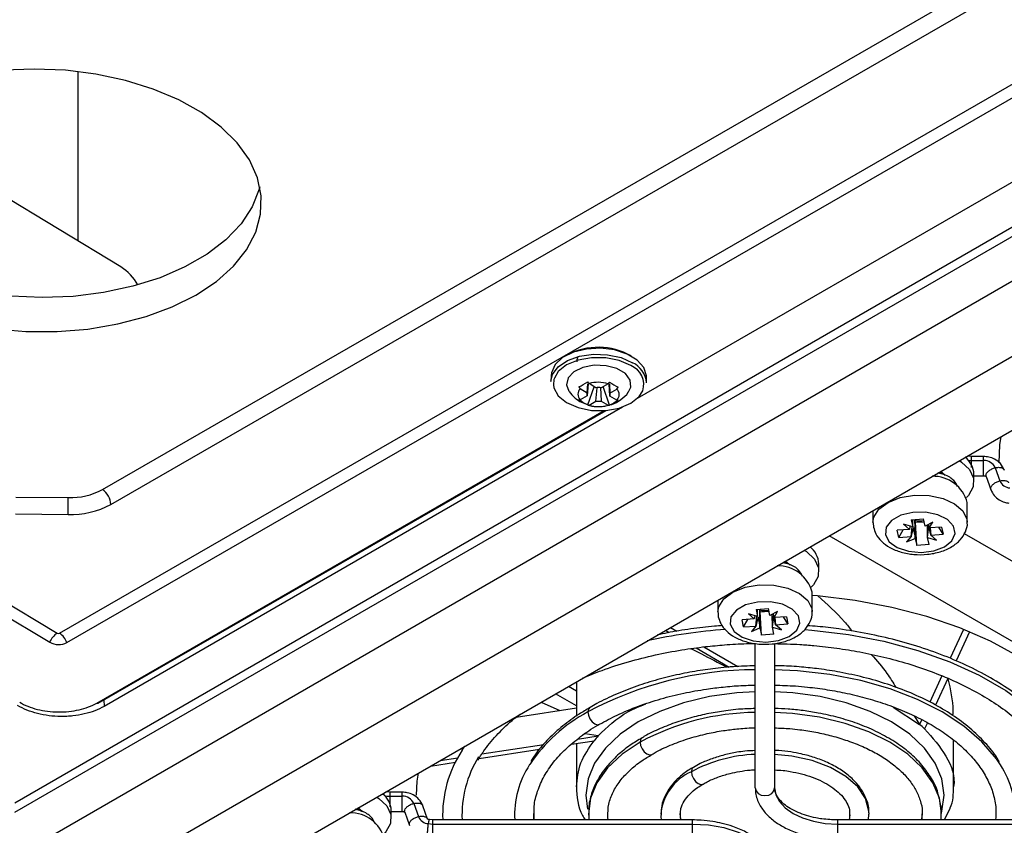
# Model space of a CAD drawing. Header units: millimetres. Extents: x 82 to 1337, y -230 to 1154.
# Tile 25 of 217: x 1120 to 1201, y -192 to -126. Entities that reach past the tile are written whole.
import ezdxf

# ---------------------------------------------------------------- set-up
doc = ezdxf.new("R2010")
doc.units = ezdxf.units.MM

msp = doc.modelspace()

# ---------------------------------------------------------------- linework, layer by layer
at = {"color": 7, "linetype": 'Continuous', "lineweight": 25}
for p, q in [((1119.524, -190.6), (1274.951, -100.874)), ((1275.651, -101.278), (1119.518, -191.412)), ((1123.233, -176.576), (1251.706, -102.557)), ((1278.84, -103.12), (1116.329, -196.935)), ((1123.839, -177.347), (1252.312, -103.327)), ((1126.778, -164.707), (1232.821, -103.61)), ((1127.472, -165.939), (1233.515, -104.842)), ((1284.236, -106.235), (1121.54, -200.157)), ((1130.647, -200.987), (1285.735, -111.457)), ((1124.766, -144.154), (1124.766, -130.142)), ((1215.593, -131.438), (1171.005, -157.179)), ((1128.305, -146.299), (1107.363, -133.605)), ((1061.921, -139.991), (1123.038, -176.574)), ((1163.88, -155.277), (1163.872, -155.763)), ((1171.771, -155.883), (1171.779, -155.398)), ((1166.948, -155.947), (1166.861, -156.954)), ((1166.862, -156.7), (1166.932, -155.947)), ((1166.914, -157.7), (1167.455, -156.199)), ((1167.59, -156.28), (1167.019, -155.939)), ((1167.59, -157.389), (1167.683, -156.295)), ((1167.96, -156.273), (1168.023, -157.394)), ((1168.594, -155.954), (1168.023, -156.284)), ((1168.7, -157.718), (1168.19, -156.187)), ((1168.751, -156.973), (1168.694, -155.965)), ((1168.705, -155.964), (1168.751, -156.719)), ((1166.291, -156.359), (1166.862, -156.7)), ((1166.861, -156.954), (1166.291, -157.284)), ((1168.751, -156.719), (1169.322, -156.389)), ((1169.322, -157.314), (1168.751, -156.973)), ((1169.797, -157.876), (1126.911, -182.633)), ((1166.261, -157.412), (1166.888, -157.673)), ((1167.019, -157.719), (1167.59, -157.389)), ((1168.023, -157.394), (1168.594, -157.735)), ((1126.432, -182.366), (1168.44, -158.163)), ((1198.66, -161.972), (1198.388, -161.947)), ((1199.652, -161.974), (1198.66, -161.974)), ((1198.66, -162.305), (1199.652, -162.305)), ((1196.434, -163.506), (1196.092, -163.207)), ((1198.853, -164.064), (1198.853, -163.436)), ((1198.853, -163.563), (1199.652, -163.563)), ((1199.864, -163.621), (1200.246, -164.707)), ((1200.613, -162.897), (1200.995, -163.982)), ((1119.605, -165.319), (1123.948, -165.365)), ((1198.303, -167.412), (1198.303, -165.779)), ((1119.592, -166.715), (1123.935, -166.762)), ((1190.503, -166.433), (1190.503, -167.412)), ((1190.527, -167.445), (1190.546, -167.822)), ((1193.791, -167.792), (1193.039, -167.559)), ((1193.039, -167.559), (1193.521, -167.991)), ((1193.667, -167.205), (1194.689, -167.133)), ((1193.667, -167.205), (1193.791, -167.792)), ((1193.791, -167.792), (1193.799, -167.253)), ((1194.011, -167.41), (1193.974, -167.235)), ((1194.011, -167.41), (1194.737, -167.359)), ((1194.116, -169.324), (1194.011, -167.41)), ((1194.814, -167.72), (1194.689, -167.133)), ((1195.447, -167.389), (1194.814, -167.72)), ((1195.014, -168.665), (1195.001, -167.622)), ((1195.159, -167.876), (1195.447, -167.389)), ((1221.553, -188.546), (1186.876, -168.527)), ((1193.521, -167.991), (1192.505, -168.063)), ((1192.629, -168.653), (1192.505, -168.063)), ((1192.629, -168.653), (1192.993, -168.029)), ((1193.646, -168.582), (1193.729, -167.773)), ((1196.176, -167.804), (1195.159, -167.876)), ((1195.222, -167.871), (1195.284, -168.466)), ((1195.284, -168.466), (1196.301, -168.394)), ((1195.766, -168.899), (1195.284, -168.466)), ((1196.301, -168.394), (1195.938, -167.821)), ((1196.176, -167.804), (1196.301, -168.394)), ((1198.053, -168.333), (1225.202, -184.005)), ((1192.629, -168.653), (1193.646, -168.582)), ((1193.646, -168.582), (1193.284, -169.036)), ((1193.284, -169.036), (1193.991, -168.737)), ((1193.991, -168.737), (1194.116, -169.324)), ((1195.138, -169.252), (1194.116, -169.324)), ((1195.138, -169.252), (1195.014, -168.665)), ((1195.014, -168.665), (1195.766, -168.899)), ((1183.258, -170.615), (1183.531, -170.838)), ((1186.019, -171.473), (1186.019, -170.845)), ((1185.469, -174.821), (1185.469, -173.188)), ((1177.669, -173.842), (1177.669, -174.821)), ((1117.445, -174.355), (1122.418, -177.332)), ((1177.693, -174.854), (1177.712, -175.231)), ((1180.957, -175.201), (1180.205, -174.968)), ((1180.205, -174.968), (1180.687, -175.4)), ((1180.833, -174.614), (1181.855, -174.542)), ((1180.833, -174.614), (1180.957, -175.201)), ((1180.957, -175.201), (1180.965, -174.661)), ((1181.177, -174.819), (1181.14, -174.644)), ((1181.177, -174.819), (1181.903, -174.768)), ((1181.282, -176.733), (1181.177, -174.819)), ((1181.98, -175.129), (1181.855, -174.542)), ((1182.613, -174.798), (1181.98, -175.129)), ((1182.18, -176.074), (1182.167, -175.031)), ((1182.325, -175.285), (1182.613, -174.798)), ((1180.687, -175.4), (1179.671, -175.472)), ((1179.795, -176.062), (1179.671, -175.472)), ((1179.795, -176.062), (1180.159, -175.438)), ((1180.812, -175.991), (1180.895, -175.182)), ((1183.342, -175.213), (1182.325, -175.285)), ((1182.388, -175.28), (1182.45, -175.875)), ((1182.45, -175.875), (1183.467, -175.803)), ((1182.932, -176.308), (1182.45, -175.875)), ((1183.467, -175.803), (1183.104, -175.23)), ((1183.342, -175.213), (1183.467, -175.803)), ((1173.341, -176.34), (1173.654, -176.521)), ((1173.747, -176.106), (1174.288, -176.419)), ((1179.795, -176.062), (1180.812, -175.991)), ((1180.812, -175.991), (1180.45, -176.445)), ((1180.45, -176.445), (1181.157, -176.146)), ((1181.157, -176.146), (1181.282, -176.733)), ((1182.304, -176.661), (1181.282, -176.733)), ((1182.304, -176.661), (1182.18, -176.074)), ((1182.18, -176.074), (1182.932, -176.308)), ((1197.992, -176.266), (1196.886, -178.648)), ((1198.491, -176.47), (1197.377, -178.871)), ((1180.769, -189.357), (1180.769, -177.421)), ((1182.369, -177.425), (1182.369, -189.357)), ((1175.869, -177.8), (1178.603, -179.378)), ((1176.524, -177.709), (1179.335, -179.332)), ((1165.974, -180.593), (1165.974, -183.432)), ((1196.205, -180.115), (1195.204, -182.272)), ((1196.704, -180.32), (1195.679, -182.529)), ((1165.974, -181.361), (1165.309, -180.977)), ((1163.051, -182.281), (1164.617, -182.964)), ((1165.974, -182.586), (1164.248, -181.59)), ((1160.996, -183.524), (1165.974, -182.754)), ((1193.901, -183.419), (1194.347, -184.118)), ((1194.53, -183.725), (1194.347, -184.118)), ((1195.005, -183.981), (1194.77, -184.486)), ((1165.575, -185.758), (1167.438, -185.47)), ((1166.078, -185.337), (1167.779, -185.074)), ((1167.779, -185.074), (1166.689, -184.89)), ((1197.163, -189.278), (1197.163, -185.412)), ((1157.928, -186.941), (1162.936, -186.166)), ((1158.167, -186.561), (1163.28, -185.77)), ((1165.974, -185.696), (1165.974, -189.278)), ((1153.899, -187.564), (1155.966, -187.244)), ((1154.71, -187.096), (1156.163, -186.871)), ((1150.577, -189.729), (1150.206, -189.696)), ((1151.569, -189.732), (1150.577, -189.732)), ((1150.577, -190.063), (1151.569, -190.063)), ((1148.244, -191.325), (1147.903, -191.026)), ((1150.663, -191.883), (1150.663, -191.255)), ((1150.663, -191.321), (1151.569, -191.321)), ((1152.53, -190.654), (1152.912, -191.74)), ((1153.661, -191.942), (1153.28, -190.856)), ((1162.489, -192.02), (1162.49, -191.048)), ((1194.567, -191.331), (1194.51, -192.02)), ((1196.427, -192.02), (1196.884, -191.046)), ((1151.781, -191.379), (1152.162, -192.465)), ((1154.07, -192.021), (1153.828, -191.995)), ((1175.569, -192.02), (1154.069, -192.02)), ((1154.069, -192.02), (1154.069, -192.359)), ((1166.999, -191.625), (1166.996, -192.02)), ((1209.069, -192.02), (1187.569, -192.02)), ((1190.121, -192.02), (1190.151, -191.549)), ((1196.133, -192.02), (1196.138, -191.467)), ((1153.746, -192.325), (1154.069, -192.359)), ((1154.069, -192.359), (1154.069, -193.62)), ((1154.069, -192.359), (1175.569, -192.359)), ((1187.569, -192.359), (1209.069, -192.359))]:
    msp.add_line(p, q, dxfattribs=at)
at = {"color": 8, "linetype": 'Continuous', "lineweight": 25}
for p, q in [((1126.304, -182.352), (1168.265, -158.176)), ((1126.903, -182.095), (1126.911, -182.633)), ((1192.171, -182.681), (1194.347, -184.118)), ((1156.527, -186.257), (1156.749, -185.919)), ((1194.567, -191.299), (1194.548, -192.02)), ((1175.569, -192.359), (1175.569, -192.02)), ((1187.569, -192.02), (1187.569, -192.359)), ((1175.569, -193.62), (1175.569, -192.359)), ((1187.569, -192.359), (1187.569, -193.62))]:
    msp.add_line(p, q, dxfattribs=at)
at = {"color": 7, "linetype": 'Continuous', "lineweight": 25, "flags": 128}
for points in [[(1134.503, -148.618), (1136.199, -147.492), (1137.606, -146.236), (1138.7, -144.874), (1139.457, -143.432), (1139.863, -141.939), (1139.911, -140.424), (1139.599, -138.916), (1138.934, -137.445), (1137.928, -136.039), (1136.601, -134.725), (1134.979, -133.53), (1133.093, -132.476), (1130.981, -131.585), (1128.682, -130.872), (1126.243, -130.353), (1123.71, -130.036), (1121.133, -129.93), (1118.562, -130.035)], [(1139.798, -139.66), (1139.748, -139.858), (1139.164, -141.329), (1138.237, -142.734), (1136.983, -144.046), (1135.428, -145.241), (1133.601, -146.293), (1131.539, -147.183), (1129.28, -147.894), (1126.87, -148.412), (1124.355, -148.726), (1121.783, -148.831), (1119.206, -148.725), (1116.673, -148.409), (1114.234, -147.889), (1111.936, -147.177), (1109.823, -146.285), (1107.938, -145.231), (1106.316, -144.036), (1104.989, -142.722), (1103.983, -141.316), (1103.317, -139.845), (1103.118, -139.101)], [(1117.888, -151.425), (1120.449, -151.637), (1123.03, -151.638), (1125.579, -151.428), (1128.048, -151.011), (1130.388, -150.395), (1132.554, -149.592), (1134.503, -148.618)], [(1171.779, -155.398), (1171.776, -155.29), (1171.557, -154.609), (1171.007, -153.992), (1170.175, -153.494), (1169.134, -153.161), (1167.977, -153.021), (1166.807, -153.086), (1165.728, -153.352), (1164.836, -153.794), (1164.209, -154.373), (1163.904, -155.038), (1163.88, -155.277)], [(1163.872, -155.763), (1164.007, -155.184), (1164.478, -154.555), (1165.246, -154.039), (1166.243, -153.681), (1167.38, -153.513), (1168.556, -153.551), (1169.668, -153.79), (1170.615, -154.211)], [(1170.471, -154.454), (1169.522, -154.04), (1168.406, -153.815), (1167.233, -153.804), (1166.117, -154.005), (1165.168, -154.401), (1164.478, -154.951), (1164.151, -155.492)], [(1170.275, -156.632), (1170.468, -156.229), (1170.423, -155.651), (1170.026, -155.119), (1169.331, -154.704), (1168.432, -154.462), (1167.45, -154.425), (1166.518, -154.599), (1165.762, -154.961), (1165.283, -155.46), (1165.147, -156.031), (1165.353, -156.569)], [(1164.074, -156.053), (1164.116, -156.292), (1164.478, -156.951), (1165.168, -157.516), (1166.117, -157.93), (1167.232, -158.154), (1168.406, -158.166), (1169.521, -157.964), (1170.471, -157.569), (1171.16, -157.018), (1171.463, -156.542)], [(1201.079, -160.327), (1200.976, -160.993), (1200.915, -162.504)], [(1197.649, -162.308), (1197.827, -162.424), (1198.489, -163.047), (1198.82, -163.753), (1198.793, -164.484), (1198.41, -165.181), (1198.237, -165.368)], [(1191.524, -168.432), (1191.845, -169.018), (1192.512, -169.498), (1193.434, -169.807), (1194.487, -169.902), (1195.529, -169.771), (1196.418, -169.432), (1197.035, -168.931), (1197.297, -168.334), (1197.168, -167.724), (1196.665, -167.181), (1195.857, -166.78), (1194.852, -166.575), (1193.787, -166.593), (1192.805, -166.832), (1192.038, -167.259), (1191.591, -167.818), (1191.524, -168.432)], [(1184.815, -169.716), (1184.993, -169.833), (1185.655, -170.456), (1185.986, -171.162), (1185.959, -171.893), (1185.576, -172.59), (1185.403, -172.777)], [(1178.69, -175.841), (1179.011, -176.427), (1179.678, -176.907), (1180.6, -177.216), (1181.653, -177.311), (1182.695, -177.18), (1183.584, -176.841), (1184.201, -176.34), (1184.463, -175.743), (1184.334, -175.133), (1183.831, -174.59), (1183.023, -174.189), (1182.018, -173.984), (1180.953, -174.002), (1179.971, -174.241), (1179.204, -174.668), (1178.757, -175.227), (1178.69, -175.841)], [(1210.413, -190.276), (1210.416, -190.188), (1210.284, -188.355), (1209.805, -186.541), (1208.982, -184.769), (1207.826, -183.059), (1206.352, -181.434), (1204.577, -179.911), (1202.523, -178.511), (1200.214, -177.25), (1197.679, -176.143), (1194.949, -175.204), (1192.056, -174.443), (1189.036, -173.872), (1185.925, -173.495), (1185.469, -173.457)], [(1152.89, -188.147), (1152.787, -188.812), (1152.719, -189.959)], [(1180.769, -189.357), (1180.829, -189.607), (1181.003, -189.819), (1181.262, -189.96), (1181.569, -190.01), (1181.875, -189.96), (1182.134, -189.819), (1182.308, -189.607), (1182.369, -189.357)], [(1182.369, -189.357), (1182.469, -189.942), (1182.764, -190.505), (1183.245, -191.024), (1183.892, -191.479), (1184.68, -191.853), (1185.579, -192.13), (1186.554, -192.301), (1187.569, -192.359)], [(1149.46, -190.127), (1149.637, -190.243), (1150.299, -190.866), (1150.63, -191.572), (1150.604, -192.303), (1150.221, -193), (1150.048, -193.187)], [(1175.569, -192.359), (1176.895, -192.434), (1178.171, -192.657), (1179.346, -193.02), (1180.377, -193.508), (1181.223, -194.103), (1181.851, -194.782), (1182.238, -195.518), (1182.369, -196.284)]]:
    msp.add_lwpolyline(points, dxfattribs=at)
at = {"color": 8, "linetype": 'Continuous', "lineweight": 25, "flags": 128}
for points in [[(1164.151, -155.492), (1164.116, -155.603), (1164.074, -156.053)], [(1198.383, -162.287), (1198.489, -162.298), (1198.66, -162.305)], [(1190.503, -167.434), (1190.575, -166.981), (1190.993, -166.32), (1191.744, -165.765), (1192.756, -165.371), (1193.93, -165.177), (1195.149, -165.202), (1196.295, -165.444), (1197.256, -165.878), (1197.938, -166.462), (1198.274, -167.139), (1198.302, -167.388)], [(1177.669, -174.843), (1177.741, -174.39), (1178.159, -173.728), (1178.91, -173.174), (1179.922, -172.78), (1181.096, -172.586), (1182.315, -172.611), (1183.461, -172.853), (1184.422, -173.287), (1185.104, -173.871), (1185.44, -174.548), (1185.468, -174.797)], [(1184.861, -176.27), (1185.433, -176.315), (1188.47, -176.677), (1191.413, -177.24), (1194.224, -177.997), (1196.863, -178.936), (1199.295, -180.047), (1201.488, -181.312), (1203.411, -182.717), (1205.039, -184.24), (1206.35, -185.862), (1206.64, -186.304)], [(1201.047, -187.476), (1200.707, -186.969), (1199.508, -185.567), (1198.003, -184.266), (1196.216, -183.09), (1194.179, -182.058), (1191.926, -181.189), (1189.496, -180.498), (1186.93, -179.995), (1184.272, -179.69), (1182.369, -179.596)], [(1180.769, -181.419), (1179.251, -181.512), (1176.991, -181.825), (1174.843, -182.339), (1172.861, -183.04), (1171.093, -183.911), (1169.583, -184.932), (1168.368, -186.076), (1167.479, -187.316), (1166.936, -188.621), (1166.754, -189.959), (1166.892, -191.123)], [(1196.152, -191.463), (1196.201, -191.297), (1196.383, -189.959), (1196.201, -188.621), (1195.658, -187.316), (1194.769, -186.076), (1193.554, -184.932), (1192.044, -183.911), (1190.277, -183.04), (1188.294, -182.339), (1186.147, -181.825), (1183.886, -181.512), (1182.369, -181.419)], [(1167.096, -182.718), (1167.087, -182.724), (1166.964, -182.865), (1166.921, -183.09)], [(1166.921, -183.09), (1166.964, -183.365), (1167.087, -183.647), (1167.27, -183.895), (1167.487, -184.07), (1167.703, -184.145), (1167.887, -184.109), (1167.891, -184.107)], [(1196.173, -191.474), (1195.994, -190.227), (1195.459, -188.94), (1194.582, -187.718), (1193.384, -186.59), (1191.896, -185.584), (1190.153, -184.725), (1188.199, -184.033), (1186.082, -183.527), (1183.853, -183.218), (1182.369, -183.127)], [(1171.241, -185.584), (1169.753, -186.59), (1168.555, -187.718), (1167.678, -188.94), (1167.143, -190.227), (1166.964, -191.546), (1166.964, -191.618)], [(1171.412, -185.215), (1171.407, -185.218), (1171.284, -185.359), (1171.241, -185.584)], [(1171.241, -185.584), (1171.284, -185.859), (1171.407, -186.142), (1171.591, -186.389), (1171.807, -186.564), (1172.023, -186.639), (1172.207, -186.603), (1172.218, -186.597)], [(1190.179, -191.551), (1190.167, -191.286), (1189.885, -190.259), (1189.24, -189.289), (1188.26, -188.418), (1186.987, -187.683), (1185.477, -187.117), (1183.797, -186.745), (1182.369, -186.597)], [(1175.654, -187.661), (1175.646, -187.665), (1175.523, -187.806), (1175.48, -188.031)], [(1175.48, -188.031), (1175.523, -188.306), (1175.646, -188.589), (1175.83, -188.836), (1176.046, -189.011), (1176.263, -189.086), (1176.446, -189.051), (1176.457, -189.044)], [(1162.471, -192.02), (1162.465, -191.923), (1162.477, -191.002)], [(1168.59, -192.02), (1168.575, -191.856), (1168.571, -191.792)], [(1174.607, -192.02), (1174.603, -191.999), (1174.559, -191.488)], [(1188.578, -191.603), (1188.535, -191.999), (1188.53, -192.02)]]:
    msp.add_lwpolyline(points, dxfattribs=at)
at = {"color": 7, "linetype": 'Continuous', "lineweight": 25}
for centre, radius, start, end in [((1126.219, -149.677), 3.97, 28.56906, 58.31444), ((1167.782, -158.462), 5.522, 60.47661, 117.77614), ((1169.788, -156.018), 1.987, 3.89026, 65.43024), ((1167.78, -158.616), 2.784, 72.99332, 105.85697), ((1167.79, -157.902), 1.635, 81.8127, 97.03758), ((1166.761, -156.822), 0.66, 135.4885, 224.49664), ((1167.181, -156.827), 0.344, 158.27342, 201.71173), ((1168.432, -156.846), 0.344, 338.27342, 21.71173), ((1168.851, -156.852), 0.66, 315.4885, 44.49664), ((1167.833, -155.057), 2.784, 252.99332, 285.85697), ((1167.822, -155.772), 1.635, 261.8127, 277.03758), ((1196.962, -163.521), 1.892, 2.58717, 51.95909), ((1199.705, -163.296), 0.992, 23.72746, 93.08465), ((1195.47, -166.534), 2.931, 14.91649, 91.2822), ((1201.881, -163.605), 0.964, 203.07105, 266.89271), ((1124.124, -159.709), 5.659, 268.22081, 297.96617), ((1125.935, -165.993), 1.538, 2.01522, 56.76584), ((999.809, -164.873), 124.14, 359.12857, 359.77319), ((1124.154, -159.691), 7.074, 268.22081, 297.96617), ((1194.404, -165.9), 1.402, 252.12952, 282.93891), ((1184.129, -170.93), 1.892, 2.58717, 51.95909), ((1182.636, -173.942), 2.931, 14.91649, 91.2822), ((1181.57, -173.309), 1.402, 252.12952, 282.93891), ((1123.879, -177.894), 1.565, 122.52781, 158.97387), ((1123.137, -176.39), 0.209, 241.55527, 297.22983), ((1122.38, -177.87), 1.549, 19.70857, 56.59612), ((1123.143, -175.995), 1.521, 241.55527, 297.22983), ((1164.723, -191.654), 9.813, 146.6364, 182.1395), ((1165.673, -191.638), 9.164, 148.14748, 182.39255), ((1168.367, -191.596), 7.509, 146.44465, 183.24004), ((1194.778, -191.595), 7.502, 356.75195, 33.30805), ((1148.773, -191.34), 1.892, 2.58717, 51.95909), ((1151.622, -191.053), 0.992, 23.72746, 93.08465), ((1147.281, -194.353), 2.931, 14.91649, 91.2822), ((1153.798, -191.363), 0.964, 203.07105, 266.89271)]:
    msp.add_arc(centre, radius, start, end, dxfattribs=at)
at = {"color": 8, "linetype": 'Continuous', "lineweight": 25}
for centre, radius, start, end in [((1169.876, -156.016), 1.672, 341.67876, 69.14851), ((1181.304, -219.355), 43.191, 93.98738, 102.68301), ((1180.867, -209.179), 29.583, 90.19151, 118.12787), ((1126.38, -182.252), 0.125, 232.71694, 294.52689), ((1173.213, -194.875), 13.36, 118.09523, 146.21168), ((1181.015, -203.783), 20.657, 90.68272, 118.23703), ((1181.253, -198.85), 12.263, 92.26599, 118.08435), ((1177.224, -191.945), 4.285, 114.01701, 174.58483), ((1150.571, -188.087), 1.977, 256.30079, 270.1575)]:
    msp.add_arc(centre, radius, start, end, dxfattribs=at)
at = {"color": 7, "linetype": 'Continuous', "lineweight": 25}
for centre, major_axis, ratio, start_param, end_param in [((1194.174, -167.441), (0.711, 3.479), 0.151781, 1.682895, 1.760474), ((1194.66, -167.407), (-0.813, 3.374), 0.109622, 4.546646, 4.636179), ((1194.148, -167.629), (0.892, 3.089), 0.071485, 1.663948, 1.905015), ((1194.566, -167.678), (-0.501, 3.67), 0.199314, 1.591238, 1.836421), ((1194.267, -168.053), (0.414, 3.83), 0.21181, 4.574826, 4.810285), ((1194.631, -167.272), (-0.824, 2.923), 0.111349, 4.260234, 4.51102), ((1181.826, -174.816), (-0.813, 3.374), 0.109622, 4.546646, 4.636179), ((1181.34, -174.85), (0.711, 3.479), 0.151781, 1.682895, 1.760474), ((1181.314, -175.038), (0.892, 3.089), 0.071485, 1.663948, 1.905015), ((1181.732, -175.087), (-0.501, 3.67), 0.199314, 1.591238, 1.836421), ((1181.433, -175.462), (0.414, 3.83), 0.21181, 4.574826, 4.810285), ((1181.797, -174.68), (-0.824, 2.923), 0.111349, 4.260234, 4.51102)]:
    msp.add_ellipse(centre, major_axis=major_axis, ratio=ratio, start_param=start_param, end_param=end_param, dxfattribs=at)
for points, knots in [([(1166.104, -153.715), (1166.087, -153.746), (1166.014, -153.883), (1166.019, -154.031), (1166.022, -154.145)], [0, 0, 0, 0, 0.2272965, 1, 1, 1, 1]), ([(1165.369, -156.584), (1165.526, -156.779), (1165.783, -157.101), (1166.126, -157.324), (1166.261, -157.412)], [0, 0, 0, 0, 0.608316, 1, 1, 1, 1]), ([(1168.745, -157.686), (1168.795, -157.678), (1169.126, -157.626), (1169.648, -157.265), (1170.123, -156.904), (1170.263, -156.643), (1170.268, -156.633)], [0, 0, 0, 0, 0.0806577, 0.5295315, 0.9823983, 1, 1, 1, 1]), ([(1166.888, -157.673), (1166.948, -157.699), (1167.237, -157.829), (1167.56, -157.833), (1167.817, -157.836)], [0, 0, 0, 0, 0.205529, 1, 1, 1, 1]), ([(1167.817, -157.836), (1167.838, -157.839), (1168.15, -157.879), (1168.458, -157.779), (1168.745, -157.686)], [0, 0, 0, 0, 0.067336, 1, 1, 1, 1]), ([(1198.66, -162.305), (1198.66, -162.203), (1198.66, -162.108), (1198.66, -161.986), (1198.66, -161.96), (1198.66, -161.977)], [0, 0, 0, 0, 0.5, 0.5, 1, 1, 1, 1]), ([(1199.652, -162.305), (1199.652, -162.203), (1199.652, -162.108), (1199.652, -161.986), (1199.652, -161.96), (1199.652, -161.977)], [0, 0, 0, 0, 0.5, 0.5, 1, 1, 1, 1]), ([(1201.362, -163.096), (1201.269, -162.906), (1201.089, -162.543), (1200.6, -162.186), (1200.108, -162), (1199.793, -161.98), (1199.652, -161.972)], [0, 0, 0, 0, 0.300525, 0.576468, 0.811155, 1, 1, 1, 1]), ([(1197.503, -164.473), (1197.419, -164.299), (1197.233, -163.91), (1196.595, -163.498), (1196.035, -163.38), (1195.857, -163.342)], [0, 0, 0, 0, 0.353316, 0.794757, 1, 1, 1, 1]), ([(1196.478, -163.534), (1196.409, -163.483), (1196.264, -163.377), (1196.03, -163.335), (1195.907, -163.313)], [0, 0, 0, 0, 0.4724, 1, 1, 1, 1]), ([(1199.652, -163.563), (1199.666, -163.563), (1199.696, -163.564), (1199.754, -163.573), (1199.819, -163.593), (1199.859, -163.619), (1199.861, -163.619), (1199.861, -163.619)], [0, 0, 0, 0, 0.094538, 0.202617, 0.455996, 0.75236, 1, 1, 1, 1]), ([(1200.246, -164.707), (1200.329, -164.88), (1200.487, -165.211), (1200.909, -165.554), (1201.337, -165.754), (1201.62, -165.8), (1201.747, -165.82)], [0, 0, 0, 0, 0.301459, 0.575919, 0.809956, 1, 1, 1, 1]), ([(1190.546, -167.822), (1190.601, -168.005), (1190.731, -168.436), (1191.193, -169.017), (1191.897, -169.531), (1192.813, -169.903), (1193.884, -170.099), (1195.01, -170.091), (1196.099, -169.874), (1197.029, -169.466), (1197.741, -168.9), (1198.163, -168.224), (1198.347, -167.678), (1198.293, -167.404), (1198.287, -167.376)], [0, 0, 0, 0, 0.061957, 0.146046, 0.234793, 0.331004, 0.42996, 0.528922, 0.628801, 0.730855, 0.823602, 0.908973, 0.990731, 1, 1, 1, 1]), ([(1184.669, -171.881), (1184.585, -171.708), (1184.398, -171.319), (1183.768, -170.91), (1183.216, -170.793), (1183.046, -170.757)], [0, 0, 0, 0, 0.356601, 0.802147, 1, 1, 1, 1]), ([(1183.644, -170.943), (1183.575, -170.892), (1183.43, -170.786), (1183.196, -170.744), (1183.073, -170.722)], [0, 0, 0, 0, 0.4724004, 1, 1, 1, 1]), ([(1185.949, -173.498), (1186.706, -174.177), (1187.707, -175.075), (1188.571, -176.151), (1188.781, -176.413)], [0, 0, 0, 0, 0.756916, 1, 1, 1, 1]), ([(1177.712, -175.231), (1177.767, -175.414), (1177.897, -175.844), (1178.359, -176.426), (1179.063, -176.94), (1179.979, -177.312), (1181.05, -177.508), (1182.176, -177.5), (1183.265, -177.283), (1184.195, -176.875), (1184.907, -176.309), (1185.329, -175.633), (1185.513, -175.086), (1185.459, -174.813), (1185.453, -174.785)], [0, 0, 0, 0, 0.061957, 0.146046, 0.234793, 0.331004, 0.42996, 0.528922, 0.628801, 0.730855, 0.823602, 0.908973, 0.990731, 1, 1, 1, 1]), ([(1178.047, -175.955), (1177.831, -175.971), (1176.957, -176.037), (1175.425, -176.224), (1173.849, -176.462), (1172.948, -176.661), (1172.687, -176.718)], [0, 0, 0, 0, 0.118304, 0.477754, 0.8487, 1, 1, 1, 1]), ([(1206.564, -186.038), (1206.229, -185.547), (1205.554, -184.558), (1204.23, -183.171), (1202.694, -181.867), (1200.948, -180.67), (1199.021, -179.59), (1196.936, -178.637), (1194.725, -177.817), (1192.433, -177.142), (1190.081, -176.605), (1187.906, -176.247), (1186.231, -176.041), (1185.36, -175.978), (1185.08, -175.958)], [0, 0, 0, 0, 0.0919221, 0.1851194, 0.2781201, 0.370832, 0.4631346, 0.554885, 0.6458029, 0.7352872, 0.8218761, 0.9084812, 0.9706271, 1, 1, 1, 1]), ([(1166.477, -180.303), (1167.009, -180.079), (1168.213, -179.574), (1170.24, -178.931), (1172.453, -178.368), (1174.598, -177.959), (1176.514, -177.694), (1178.3, -177.527), (1179.675, -177.442), (1180.527, -177.431), (1180.769, -177.428)], [0, 0, 0, 0, 0.128877, 0.291565, 0.450556, 0.600541, 0.731232, 0.833994, 0.953031, 1, 1, 1, 1]), ([(1182.369, -177.441), (1183.067, -177.454), (1184.155, -177.475), (1185.867, -177.618), (1187.529, -177.808), (1189.465, -178.124), (1191.433, -178.546), (1193.407, -179.084), (1195.337, -179.735), (1197.187, -180.494), (1198.925, -181.354), (1200.528, -182.307), (1201.974, -183.344), (1203.252, -184.455), (1204.34, -185.635), (1205.193, -186.784), (1205.576, -187.55), (1205.746, -187.891)], [0, 0, 0, 0, 0.065325, 0.10165, 0.161754, 0.223743, 0.289793, 0.358195, 0.428258, 0.499445, 0.571402, 0.643912, 0.716884, 0.790345, 0.864464, 0.939608, 1, 1, 1, 1]), ([(1175.447, -177.858), (1175.729, -177.999), (1176.609, -178.438), (1177.701, -179.007), (1178.442, -179.392)], [0, 0, 0, 0, 0.321385, 1, 1, 1, 1]), ([(1190.364, -178.335), (1190.816, -178.846), (1191.576, -179.704), (1192.161, -180.673), (1192.398, -181.065)], [0, 0, 0, 0, 0.595507, 1, 1, 1, 1]), ([(1180.769, -179.279), (1180.162, -179.292), (1179.203, -179.313), (1177.681, -179.457), (1176.182, -179.651), (1174.444, -179.974), (1172.688, -180.404), (1170.939, -180.95), (1169.254, -181.616), (1167.963, -182.214), (1167.293, -182.62), (1167.104, -182.734)], [0, 0, 0, 0, 0.119477, 0.188851, 0.303549, 0.421738, 0.5476, 0.677886, 0.811334, 0.946991, 1, 1, 1, 1]), ([(1200.951, -187.215), (1200.896, -187.115), (1200.592, -186.559), (1199.79, -185.621), (1198.556, -184.422), (1197.093, -183.332), (1195.451, -182.357), (1193.655, -181.506), (1191.742, -180.791), (1189.778, -180.221), (1187.865, -179.806), (1186.144, -179.536), (1184.529, -179.365), (1183.308, -179.279), (1182.561, -179.268), (1182.369, -179.265)], [0, 0, 0, 0, 0.0214537, 0.1184802, 0.2152744, 0.3116483, 0.4074216, 0.5023601, 0.5960134, 0.687283, 0.7730424, 0.8481159, 0.9074174, 0.9761997, 1, 1, 1, 1]), ([(1196.692, -180.347), (1196.903, -181.232), (1197.142, -182.239), (1197.095, -183.25), (1197.089, -183.371)], [0, 0, 0, 0, 0.879888, 1, 1, 1, 1]), ([(1167.894, -184.113), (1168.37, -183.851), (1169.366, -183.303), (1171.076, -182.601), (1172.92, -181.996), (1174.81, -181.528), (1176.545, -181.215), (1178.13, -181.017), (1179.48, -180.898), (1180.371, -180.881), (1180.769, -180.873)], [0, 0, 0, 0, 0.138551, 0.289385, 0.437742, 0.580398, 0.716873, 0.815088, 0.917342, 1, 1, 1, 1]), ([(1182.369, -180.879), (1182.942, -180.892), (1183.854, -180.912), (1185.306, -181.051), (1186.743, -181.238), (1188.405, -181.549), (1190.077, -181.962), (1191.731, -182.484), (1193.319, -183.111), (1194.806, -183.835), (1196.166, -184.647), (1197.375, -185.537), (1198.419, -186.495), (1199.284, -187.514), (1199.962, -188.59), (1200.435, -189.727), (1200.7, -190.885), (1200.664, -191.664), (1200.647, -192.043)], [0, 0, 0, 0, 0.056374, 0.089685, 0.144721, 0.201375, 0.261618, 0.323861, 0.387466, 0.451956, 0.517052, 0.582641, 0.64878, 0.715733, 0.784077, 0.854801, 0.929424, 1, 1, 1, 1]), ([(1119.934, -182.284), (1120.144, -182.409), (1120.372, -182.521), (1120.862, -182.719), (1121.126, -182.805), (1121.67, -182.943), (1121.953, -182.996), (1122.535, -183.07), (1122.827, -183.09), (1123.413, -183.096), (1123.711, -183.082), (1124.289, -183.02), (1124.569, -182.973), (1125.114, -182.846), (1125.377, -182.766), (1125.866, -182.58), (1126.094, -182.473), (1126.304, -182.352)], [0, 0, 0, 0, 0.125, 0.125, 0.25, 0.25, 0.375, 0.375, 0.5, 0.5, 0.625, 0.625, 0.75, 0.75, 0.875, 0.875, 1, 1, 1, 1]), ([(1126.911, -182.633), (1126.675, -182.77), (1126.42, -182.889), (1125.875, -183.098), (1125.585, -183.187), (1124.969, -183.331), (1124.653, -183.384), (1124.169, -183.436), (1124.005, -183.449), (1123.675, -183.465), (1123.508, -183.468), (1123.011, -183.463), (1122.684, -183.441), (1122.035, -183.359), (1121.713, -183.299), (1121.104, -183.145), (1120.814, -183.051), (1120.261, -182.829), (1120.002, -182.702), (1119.766, -182.561)], [0, 0, 0, 0, 0.125, 0.125, 0.25, 0.25, 0.375, 0.375, 0.4375, 0.4375, 0.5, 0.5, 0.625, 0.625, 0.75, 0.75, 0.875, 0.875, 1, 1, 1, 1]), ([(1167.104, -182.734), (1166.796, -182.911), (1165.981, -183.376), (1164.826, -184.236), (1163.649, -185.301), (1162.764, -186.288), (1162.361, -186.941), (1162.21, -187.185)], [0, 0, 0, 0, 0.143305, 0.37899, 0.616741, 0.856773, 1, 1, 1, 1]), ([(1180.769, -182.812), (1180.306, -182.824), (1179.549, -182.845), (1178.327, -182.984), (1177.088, -183.176), (1175.668, -183.496), (1174.254, -183.916), (1172.889, -184.455), (1171.932, -184.897), (1171.482, -185.183), (1171.417, -185.224)], [0, 0, 0, 0, 0.132975, 0.217743, 0.357608, 0.50133, 0.654, 0.811636, 0.972785, 1, 1, 1, 1]), ([(1195.971, -190.239), (1195.929, -190.03), (1195.805, -189.411), (1195.283, -188.436), (1194.47, -187.338), (1193.416, -186.338), (1192.174, -185.448), (1190.771, -184.68), (1189.255, -184.044), (1187.653, -183.538), (1186.137, -183.192), (1184.738, -182.973), (1183.533, -182.837), (1182.74, -182.817), (1182.369, -182.807)], [0, 0, 0, 0, 0.050019, 0.14866, 0.247475, 0.345807, 0.443235, 0.53935, 0.633547, 0.724132, 0.81423, 0.879587, 0.943644, 1, 1, 1, 1]), ([(1157.85, -187.064), (1158.026, -186.768), (1158.47, -186.021), (1159.48, -184.877), (1160.471, -183.902), (1161.163, -183.396), (1161.332, -183.273)], [0, 0, 0, 0, 0.219974, 0.557305, 0.892276, 1, 1, 1, 1]), ([(1162.49, -191.048), (1162.49, -190.995), (1162.485, -190.52), (1162.739, -189.637), (1163.257, -188.418), (1164.047, -187.253), (1165.055, -186.148), (1166.3, -185.125), (1167.258, -184.445), (1167.846, -184.138), (1167.894, -184.113)], [0, 0, 0, 0, 0.021376, 0.190465, 0.354776, 0.515235, 0.673355, 0.83019, 0.986202, 1, 1, 1, 1]), ([(1172.225, -186.613), (1172.341, -186.54), (1172.841, -186.226), (1173.89, -185.765), (1175.306, -185.255), (1176.731, -184.884), (1178.041, -184.637), (1179.309, -184.479), (1180.196, -184.404), (1180.708, -184.395), (1180.769, -184.393)], [0, 0, 0, 0, 0.054352, 0.235533, 0.412276, 0.577342, 0.722359, 0.840902, 0.98101, 1, 1, 1, 1]), ([(1182.369, -184.412), (1182.791, -184.424), (1183.492, -184.443), (1184.629, -184.575), (1185.793, -184.757), (1187.119, -185.059), (1188.425, -185.454), (1189.681, -185.947), (1190.843, -186.529), (1191.882, -187.189), (1192.775, -187.915), (1193.504, -188.696), (1194.069, -189.526), (1194.422, -190.41), (1194.593, -191.016), (1194.567, -191.33), (1194.567, -191.331)], [0, 0, 0, 0, 0.064842, 0.107592, 0.178033, 0.250266, 0.326767, 0.405455, 0.485543, 0.566524, 0.648278, 0.731076, 0.815797, 0.904281, 0.999812, 1, 1, 1, 1]), ([(1171.417, -185.224), (1171.08, -185.425), (1170.334, -185.87), (1169.354, -186.667), (1168.462, -187.59), (1167.748, -188.604), (1167.246, -189.703), (1166.973, -190.725), (1166.992, -191.374), (1166.999, -191.625)], [0, 0, 0, 0, 0.123412, 0.273311, 0.424976, 0.578788, 0.735731, 0.897823, 1, 1, 1, 1]), ([(1180.769, -186.284), (1180.481, -186.295), (1179.968, -186.314), (1179.112, -186.445), (1178.193, -186.635), (1177.171, -186.95), (1176.311, -187.293), (1175.841, -187.569), (1175.661, -187.675)], [0, 0, 0, 0, 0.1509718, 0.2688158, 0.4624598, 0.6602405, 0.8694138, 1, 1, 1, 1]), ([(1190.159, -191.418), (1190.163, -191.371), (1190.195, -190.964), (1189.957, -190.231), (1189.449, -189.3), (1188.708, -188.499), (1187.802, -187.819), (1186.781, -187.272), (1185.701, -186.854), (1184.673, -186.571), (1183.676, -186.387), (1182.935, -186.287), (1182.482, -186.273), (1182.369, -186.269)], [0, 0, 0, 0, 0.017074, 0.147254, 0.266834, 0.385821, 0.501755, 0.612958, 0.716477, 0.814876, 0.888908, 0.972155, 1, 1, 1, 1]), ([(1168.57, -191.761), (1168.578, -191.408), (1168.593, -190.728), (1168.96, -189.734), (1169.541, -188.798), (1170.351, -187.923), (1171.242, -187.184), (1171.939, -186.779), (1172.225, -186.613)], [0, 0, 0, 0, 0.195313, 0.376502, 0.549304, 0.717718, 0.884045, 1, 1, 1, 1]), ([(1175.661, -187.675), (1175.539, -187.74), (1175.103, -187.976), (1174.476, -188.475), (1173.799, -189.171), (1173.3, -189.967), (1172.996, -190.771), (1172.989, -191.31), (1172.987, -191.543)], [0, 0, 0, 0, 0.072205, 0.259817, 0.450888, 0.645856, 0.846932, 1, 1, 1, 1]), ([(1176.464, -189.059), (1176.569, -188.993), (1176.923, -188.774), (1177.672, -188.47), (1178.585, -188.187), (1179.487, -188.004), (1180.187, -187.897), (1180.626, -187.881), (1180.769, -187.876)], [0, 0, 0, 0, 0.098292, 0.330164, 0.561939, 0.733374, 0.91344, 1, 1, 1, 1]), ([(1182.369, -187.885), (1182.603, -187.894), (1183.041, -187.911), (1183.783, -188.028), (1184.598, -188.2), (1185.49, -188.478), (1186.318, -188.831), (1187.054, -189.254), (1187.664, -189.731), (1188.134, -190.245), (1188.441, -190.79), (1188.591, -191.236), (1188.558, -191.507), (1188.548, -191.592)], [0, 0, 0, 0, 0.066006, 0.123069, 0.216451, 0.311221, 0.410578, 0.511783, 0.614277, 0.718567, 0.826973, 0.945828, 1, 1, 1, 1]), ([(1150.577, -190.063), (1150.577, -189.961), (1150.577, -189.866), (1150.577, -189.744), (1150.577, -189.718), (1150.577, -189.734)], [0, 0, 0, 0, 0.5, 0.5, 1, 1, 1, 1]), ([(1151.569, -190.063), (1151.569, -189.961), (1151.569, -189.866), (1151.569, -189.744), (1151.569, -189.718), (1151.569, -189.734)], [0, 0, 0, 0, 0.5, 0.5, 1, 1, 1, 1]), ([(1165.974, -189.289), (1166.023, -190.104), (1166.08, -191.061), (1166.616, -191.897), (1166.695, -192.02)], [0, 0, 0, 0, 0.852912, 1, 1, 1, 1]), ([(1174.589, -191.499), (1174.59, -191.359), (1174.593, -191.018), (1174.848, -190.472), (1175.315, -189.881), (1175.858, -189.401), (1176.301, -189.151), (1176.464, -189.059)], [0, 0, 0, 0, 0.174021, 0.421701, 0.649442, 0.871297, 1, 1, 1, 1]), ([(1180.797, -189.421), (1180.791, -189.502), (1180.759, -189.917), (1181.02, -190.62), (1181.548, -191.434), (1182.268, -192.097), (1183.153, -192.656), (1184.11, -193.067), (1185.049, -193.339), (1185.932, -193.511), (1186.76, -193.605), (1187.326, -193.616), (1187.569, -193.62)], [0, 0, 0, 0, 0.033726, 0.171872, 0.296439, 0.418466, 0.53365, 0.660126, 0.755649, 0.835258, 0.929424, 1, 1, 1, 1]), ([(1187.569, -192.02), (1187.135, -192.004), (1186.528, -191.982), (1185.678, -191.836), (1185.001, -191.669), (1184.282, -191.408), (1183.643, -191.084), (1183.113, -190.708), (1182.712, -190.301), (1182.465, -189.875), (1182.351, -189.571), (1182.382, -189.392), (1182.389, -189.355)], [0, 0, 0, 0, 0.151817, 0.212907, 0.312381, 0.412576, 0.51691, 0.622711, 0.730324, 0.842253, 0.966928, 1, 1, 1, 1]), ([(1196.884, -191.046), (1196.887, -191.04), (1197.156, -190.467), (1197.16, -189.865), (1197.163, -189.268)], [0, 0, 0, 0, 0.010264, 1, 1, 1, 1]), ([(1153.279, -190.854), (1153.185, -190.664), (1153.006, -190.301), (1152.517, -189.944), (1152.025, -189.758), (1151.709, -189.738), (1151.569, -189.729)], [0, 0, 0, 0, 0.300525, 0.576468, 0.811155, 1, 1, 1, 1]), ([(1196.138, -191.467), (1196.149, -191.297), (1196.172, -190.952), (1196.071, -190.615), (1196.02, -190.444)], [0, 0, 0, 0, 0.490439, 1, 1, 1, 1]), ([(1149.313, -192.292), (1149.23, -192.118), (1149.043, -191.729), (1148.406, -191.317), (1147.845, -191.199), (1147.668, -191.161)], [0, 0, 0, 0, 0.353316, 0.794757, 1, 1, 1, 1]), ([(1148.289, -191.353), (1148.22, -191.302), (1148.074, -191.196), (1147.841, -191.154), (1147.718, -191.133)], [0, 0, 0, 0, 0.4724, 1, 1, 1, 1]), ([(1151.569, -191.321), (1151.583, -191.321), (1151.612, -191.322), (1151.671, -191.331), (1151.736, -191.351), (1151.776, -191.377), (1151.777, -191.377), (1151.778, -191.377)], [0, 0, 0, 0, 0.0945377, 0.2026172, 0.455996, 0.7523603, 1, 1, 1, 1]), ([(1153.828, -191.995), (1153.804, -191.991), (1153.748, -191.982), (1153.693, -191.959), (1153.664, -191.939), (1153.663, -191.94), (1153.663, -191.94)], [0, 0, 0, 0, 0.210443, 0.473325, 0.781069, 1, 1, 1, 1]), ([(1168.617, -192.02), (1168.59, -191.934), (1168.563, -191.848), (1168.57, -191.761), (1168.57, -191.761)], [0, 0, 0, 0, 0.992843, 1, 1, 1, 1]), ([(1172.987, -191.543), (1172.973, -191.634), (1172.949, -191.795), (1172.998, -191.952), (1173.018, -192.02)], [0, 0, 0, 0, 0.5661429, 1, 1, 1, 1]), ([(1174.644, -192.02), (1174.611, -191.932), (1174.548, -191.756), (1174.576, -191.584), (1174.589, -191.499)], [0, 0, 0, 0, 0.506943, 1, 1, 1, 1]), ([(1182.34, -196.22), (1182.346, -196.139), (1182.378, -195.724), (1182.117, -195.021), (1181.589, -194.207), (1180.869, -193.544), (1179.984, -192.985), (1179.027, -192.574), (1178.088, -192.302), (1177.206, -192.13), (1176.377, -192.036), (1175.811, -192.025), (1175.569, -192.02)], [0, 0, 0, 0, 0.033726, 0.171872, 0.296439, 0.418466, 0.53365, 0.660126, 0.755649, 0.835258, 0.929424, 1, 1, 1, 1]), ([(1188.548, -191.592), (1188.564, -191.732), (1188.58, -191.872), (1188.516, -192.019), (1188.515, -192.02)], [0, 0, 0, 0, 0.990776, 1, 1, 1, 1])]:
    msp.add_open_spline(points, degree=3, knots=knots, dxfattribs=at)
for points in [[(1166.186, -156.216), (1166.407, -156.109), (1166.656, -155.965), (1166.915, -155.796)], [(1166.186, -156.216), (1166.22, -156.265), (1166.255, -156.312), (1166.291, -156.359)], [(1167.019, -155.939), (1166.984, -155.892), (1166.949, -155.844), (1166.915, -155.796)], [(1168.701, -155.813), (1168.666, -155.861), (1168.63, -155.908), (1168.594, -155.954)], [(1168.701, -155.813), (1168.957, -155.987), (1169.207, -156.136), (1169.429, -156.249)], [(1169.322, -156.389), (1169.358, -156.343), (1169.394, -156.296), (1169.429, -156.249)], [(1166.291, -157.284), (1166.255, -157.279), (1166.22, -157.273), (1166.186, -157.265)], [(1166.914, -157.7), (1166.656, -157.609), (1166.407, -157.46), (1166.186, -157.265)], [(1166.914, -157.7), (1166.949, -157.708), (1166.983, -157.714), (1167.019, -157.719)], [(1168.594, -157.735), (1168.63, -157.731), (1168.665, -157.725), (1168.7, -157.718)], [(1169.429, -157.298), (1169.207, -157.488), (1168.958, -157.632), (1168.7, -157.718)], [(1169.429, -157.298), (1169.394, -157.305), (1169.358, -157.31), (1169.322, -157.314)], [(1193.991, -168.737), (1193.986, -168.237), (1193.98, -167.737), (1193.974, -167.235)], [(1181.157, -176.146), (1181.152, -175.646), (1181.146, -175.145), (1181.14, -174.644)], [(1194.77, -184.486), (1194.635, -184.362), (1194.493, -184.239), (1194.347, -184.118)], [(1167.779, -185.074), (1167.66, -185.204), (1167.546, -185.336), (1167.438, -185.47)]]:
    msp.add_open_spline(points, degree=3, dxfattribs=at)
at = {"color": 8, "linetype": 'Continuous', "lineweight": 25}
for points, knots in [([(1198.66, -162.882), (1198.66, -162.833), (1198.66, -162.731), (1198.66, -162.528), (1198.66, -162.393), (1198.66, -162.305)], [0, 0, 0, 0, 0.243663, 0.508583, 1, 1, 1, 1]), ([(1199.652, -163.561), (1199.652, -163.562), (1199.652, -163.566), (1199.652, -163.535), (1199.652, -163.432), (1199.652, -163.244), (1199.652, -163.058), (1199.652, -162.9), (1199.652, -162.737), (1199.652, -162.528), (1199.652, -162.393), (1199.652, -162.305)], [0, 0, 0, 0, 0.01223, 0.105417, 0.278771, 0.452125, 0.545312, 0.640333, 0.735197, 0.827949, 1, 1, 1, 1]), ([(1199.877, -163.616), (1199.866, -163.591), (1199.831, -163.514), (1199.88, -163.383), (1199.97, -163.254), (1200.07, -163.157), (1200.192, -163.069), (1200.369, -162.969), (1200.517, -162.925), (1200.613, -162.897)], [0, 0, 0, 0, 0.107492, 0.322014, 0.437332, 0.554919, 0.672311, 0.787089, 1, 1, 1, 1]), ([(1200.613, -162.897), (1200.709, -162.88), (1200.857, -162.855), (1201.034, -162.871), (1201.157, -162.902), (1201.254, -162.953), (1201.331, -163.017), (1201.343, -163.075), (1201.35, -163.103)], [0, 0, 0, 0, 0.270265, 0.415963, 0.564978, 0.714241, 0.860622, 1, 1, 1, 1]), ([(1200.259, -164.702), (1200.247, -164.677), (1200.213, -164.6), (1200.262, -164.469), (1200.352, -164.34), (1200.452, -164.243), (1200.574, -164.155), (1200.751, -164.055), (1200.899, -164.011), (1200.995, -163.982)], [0, 0, 0, 0, 0.10788, 0.322309, 0.437576, 0.555112, 0.672453, 0.787182, 1, 1, 1, 1]), ([(1200.995, -163.982), (1201.091, -163.966), (1201.239, -163.941), (1201.416, -163.957), (1201.539, -163.988), (1201.635, -164.04), (1201.705, -164.093), (1201.716, -164.139), (1201.72, -164.155)], [0, 0, 0, 0, 0.286885, 0.441544, 0.599723, 0.758165, 0.913549, 1, 1, 1, 1]), ([(1167.779, -185.074), (1168.512, -184.349), (1169.555, -183.317), (1171.213, -182.625), (1171.705, -182.419)], [0, 0, 0, 0, 0.7029984, 1, 1, 1, 1]), ([(1194.77, -184.486), (1195.415, -185.221), (1196.724, -186.712), (1197.325, -188.426), (1197.162, -189.275), (1197.161, -189.278)], [0, 0, 0, 0, 0.491284, 0.998034, 1, 1, 1, 1]), ([(1165.976, -189.279), (1166.04, -188.612), (1166.167, -187.296), (1167.018, -186.073), (1167.438, -185.47)], [0, 0, 0, 0, 0.506506, 1, 1, 1, 1]), ([(1150.577, -190.933), (1150.577, -190.895), (1150.577, -190.808), (1150.577, -190.657), (1150.577, -190.495), (1150.577, -190.286), (1150.577, -190.151), (1150.577, -190.063)], [0, 0, 0, 0, 0.145446, 0.324032, 0.502321, 0.676642, 1, 1, 1, 1]), ([(1151.569, -191.319), (1151.569, -191.319), (1151.569, -191.324), (1151.569, -191.293), (1151.569, -191.19), (1151.569, -191.002), (1151.569, -190.816), (1151.569, -190.658), (1151.569, -190.494), (1151.569, -190.286), (1151.569, -190.151), (1151.569, -190.063)], [0, 0, 0, 0, 0.01223, 0.105417, 0.278771, 0.452125, 0.545312, 0.640333, 0.735197, 0.827949, 1, 1, 1, 1]), ([(1151.794, -191.374), (1151.782, -191.348), (1151.748, -191.272), (1151.797, -191.141), (1151.887, -191.012), (1151.987, -190.915), (1152.108, -190.827), (1152.286, -190.727), (1152.434, -190.683), (1152.53, -190.654)], [0, 0, 0, 0, 0.107492, 0.322014, 0.437332, 0.554919, 0.672311, 0.787089, 1, 1, 1, 1]), ([(1152.53, -190.654), (1152.626, -190.638), (1152.773, -190.613), (1152.951, -190.629), (1153.073, -190.66), (1153.171, -190.711), (1153.248, -190.775), (1153.26, -190.832), (1153.266, -190.861)], [0, 0, 0, 0, 0.270265, 0.415963, 0.564978, 0.714241, 0.860622, 1, 1, 1, 1]), ([(1152.176, -192.46), (1152.164, -192.435), (1152.129, -192.358), (1152.179, -192.226), (1152.269, -192.098), (1152.368, -192.001), (1152.49, -191.912), (1152.668, -191.813), (1152.816, -191.769), (1152.912, -191.74)], [0, 0, 0, 0, 0.10788, 0.322309, 0.437576, 0.555112, 0.672453, 0.787182, 1, 1, 1, 1]), ([(1152.912, -191.74), (1153.008, -191.724), (1153.155, -191.699), (1153.333, -191.715), (1153.455, -191.746), (1153.552, -191.797), (1153.622, -191.851), (1153.633, -191.897), (1153.637, -191.913)], [0, 0, 0, 0, 0.286885, 0.441544, 0.599723, 0.758165, 0.913549, 1, 1, 1, 1]), ([(1153.746, -192.325), (1153.759, -192.25), (1153.778, -192.135), (1153.801, -192.044), (1153.817, -191.999), (1153.825, -191.998), (1153.829, -191.997)], [0, 0, 0, 0, 0.384979, 0.592518, 0.804783, 1, 1, 1, 1]), ([(1153.664, -193.576), (1153.663, -193.576), (1153.658, -193.581), (1153.649, -193.549), (1153.643, -193.446), (1153.649, -193.258), (1153.661, -193.073), (1153.674, -192.916), (1153.69, -192.753), (1153.714, -192.546), (1153.733, -192.412), (1153.746, -192.325)], [0, 0, 0, 0, 0.015496, 0.108375, 0.281156, 0.453937, 0.546815, 0.641523, 0.736072, 0.828518, 1, 1, 1, 1])]:
    msp.add_open_spline(points, degree=3, knots=knots, dxfattribs=at)

doc.saveas('drawing.dxf')
